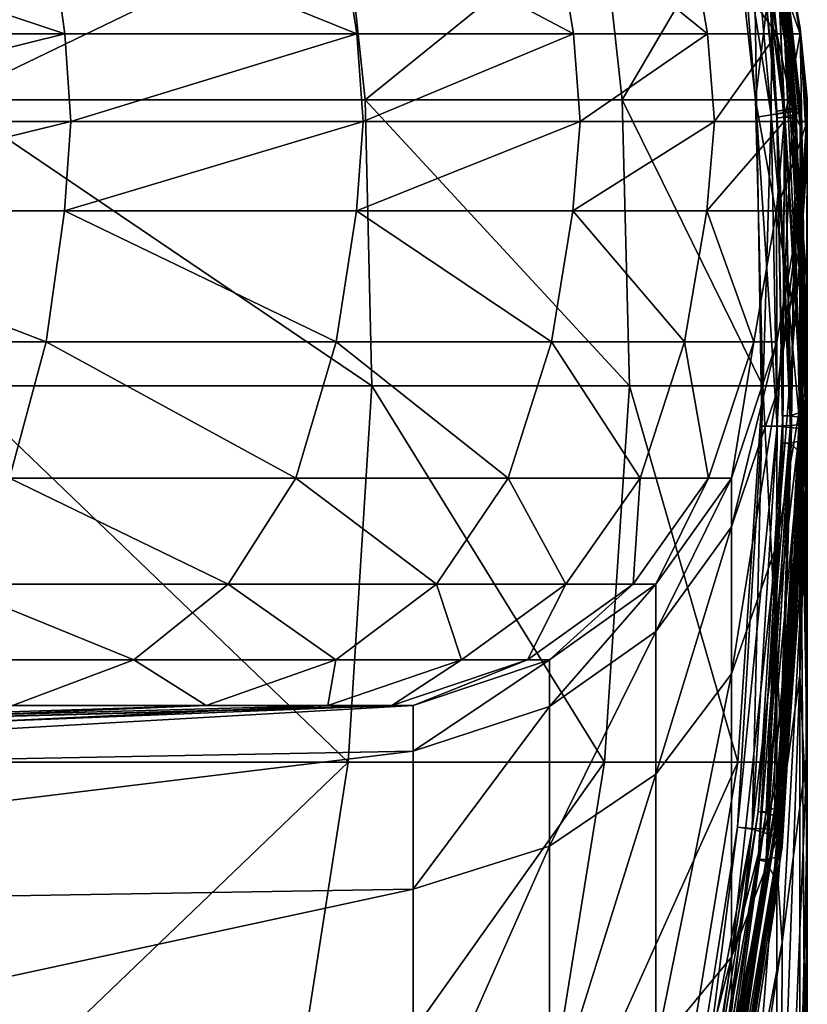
# Model space of a CAD drawing. Header units: millimetres. Extents: x 2387 to 13955, y -4964 to 364.
# Tile 108 of 256: x 4339 to 4352, y -3086 to -3070. Entities that reach past the tile are written whole.
import ezdxf

# ---------------------------------------------------------------- set-up
doc = ezdxf.new("R2010")
doc.units = ezdxf.units.MM
doc.header["$MEASUREMENT"] = 0
doc.layers.add('Predefinito', color=7, linetype='Continuous', true_color=0x000000)

# ---------------------------------------------------------------- blocks, each defined once
blk = doc.blocks.new('Blocco 19')
at = {"layer": 'Predefinito'}
for points in [[(890.3, -794.835, 20.717), (896.19, -794.835, 27.592), (896.477, -796.899, 27.382)], [(896.477, -796.899, 27.382), (890.551, -796.899, 20.465), (890.3, -794.835, 20.717)], [(901.09, -794.836, 1150.909), (894.258, -794.836, 1167.223), (894.575, -797.99, 1167.386)], [(894.575, -797.99, 1167.386), (901.427, -797.99, 1151.024), (901.09, -794.836, 1150.909)], [(896.19, -794.835, 27.592), (900.971, -794.835, 35.329), (901.288, -796.899, 35.167)], [(901.288, -796.899, 35.167), (896.477, -796.899, 27.382), (896.19, -794.835, 27.592)], [(900.971, -794.835, 35.329), (904.522, -794.835, 43.811), (904.86, -796.899, 43.696)], [(904.86, -796.899, 43.696), (901.288, -796.899, 35.167), (900.971, -794.835, 35.329)], [(905.317, -794.836, 1133.399), (901.09, -794.836, 1150.909), (901.427, -797.99, 1151.024)], [(901.427, -797.99, 1151.024), (905.666, -797.99, 1133.47), (905.317, -794.836, 1133.399)], [(904.522, -794.835, 43.811), (906.72, -794.835, 52.918), (907.069, -796.899, 52.847)], [(907.069, -796.899, 52.847), (904.86, -796.899, 43.696), (904.522, -794.835, 43.811)], [(907.511, -794.836, 1099.481), (905.317, -794.836, 1133.399), (905.666, -797.99, 1133.47)], [(905.666, -797.99, 1133.47), (907.865, -797.99, 1099.516), (907.511, -794.836, 1099.481)], [(906.72, -794.835, 52.918), (907.862, -794.835, 100.366), (908.216, -796.899, 100.33)], [(908.216, -796.899, 100.33), (907.069, -796.899, 52.847), (906.72, -794.835, 52.918)], [(908.242, -794.836, 1033.94), (907.511, -794.836, 1099.481), (907.865, -797.99, 1099.516)], [(908.14, -794.89, 829.928), (907.835, -795.053, 830.445), (908.123, -798.236, 830.455)], [(907.835, -795.053, 830.545), (908.14, -794.89, 831.063), (908.479, -798.17, 831.073)], [(907.862, -794.835, 100.366), (908.242, -794.835, 223.869), (908.598, -796.899, 223.855)], [(908.598, -796.899, 223.855), (908.216, -796.899, 100.33), (907.862, -794.835, 100.366)], [(907.865, -797.99, 1099.516), (908.598, -797.99, 1033.954), (908.242, -794.836, 1033.94)], [(908.187, -794.865, 823.809), (908.023, -794.952, 826.166), (908.343, -798.272, 826.181)], [(908.023, -794.953, 834.825), (908.187, -794.865, 837.092), (908.534, -798.107, 837.099)], [(908.023, -794.952, 826.425), (908.187, -794.865, 827.002), (908.534, -798.225, 827.017)], [(908.187, -794.865, 833.989), (908.023, -794.953, 834.566), (908.343, -798.157, 834.573)], [(908.123, -798.236, 830.455), (908.479, -798.185, 829.938), (908.14, -794.89, 829.928)], [(908.242, -794.835, 828.475), (908.14, -794.89, 829.928), (908.479, -798.185, 829.938)], [(908.14, -794.89, 831.063), (908.242, -794.836, 832.516), (908.598, -798.135, 832.525)], [(908.598, -798.135, 832.525), (908.479, -798.17, 831.073), (908.14, -794.89, 831.063)], [(908.242, -794.835, 816.997), (908.187, -794.865, 823.809), (908.534, -798.288, 823.827)], [(908.187, -794.865, 827.002), (908.242, -794.835, 828.475), (908.598, -798.19, 828.488)], [(908.534, -798.107, 837.099), (908.187, -794.865, 837.092), (908.242, -794.836, 843.633)], [(908.242, -794.836, 832.516), (908.187, -794.865, 833.989), (908.534, -798.131, 833.997)], [(908.598, -798.19, 828.488), (908.534, -798.225, 827.017), (908.187, -794.865, 827.002)], [(908.343, -798.272, 826.181), (908.534, -798.288, 823.827), (908.187, -794.865, 823.809)], [(908.343, -798.157, 834.573), (908.534, -798.131, 833.997), (908.187, -794.865, 833.989)], [(908.242, -794.835, 223.869), (908.242, -794.835, 357.275), (908.598, -796.875, 356.251)], [(908.598, -796.875, 356.251), (908.598, -796.899, 223.855), (908.242, -794.835, 223.869)], [(908.242, -794.835, 645.711), (908.242, -794.835, 769.656), (908.598, -799.497, 769.815)], [(908.598, -799.497, 769.815), (908.598, -802.375, 646.244), (908.242, -794.835, 645.711)], [(908.242, -794.835, 511.767), (908.242, -794.835, 645.711), (908.598, -802.375, 646.244)], [(908.598, -802.375, 646.244), (908.701, -802.806, 482.66), (908.242, -794.835, 511.767)], [(908.534, -798.288, 823.827), (908.598, -798.415, 817.024), (908.242, -794.835, 816.997)], [(908.242, -794.835, 769.656), (908.242, -794.835, 816.997), (908.598, -798.415, 817.024)], [(908.598, -798.415, 817.024), (908.598, -799.497, 769.815), (908.242, -794.835, 769.656)], [(908.598, -796.804, 430.349), (908.242, -794.835, 434.431), (908.242, -794.835, 511.767)], [(908.242, -794.835, 511.767), (908.701, -802.806, 482.66), (908.598, -796.804, 430.349)], [(908.242, -794.835, 434.431), (908.598, -796.804, 430.349), (908.598, -796.875, 356.251)], [(908.598, -796.875, 356.251), (908.242, -794.835, 357.275), (908.242, -794.835, 434.431)], [(908.479, -798.185, 829.938), (908.598, -798.19, 828.488), (908.242, -794.835, 828.475)], [(908.242, -794.836, 960.391), (908.242, -794.836, 1033.94), (908.598, -797.99, 1033.954)], [(908.598, -797.99, 1033.954), (908.598, -797.99, 960.395), (908.242, -794.836, 960.391)], [(908.598, -798.051, 843.637), (908.242, -794.836, 843.633), (908.242, -794.836, 862.677)], [(908.242, -794.836, 862.677), (908.598, -798.005, 862.678), (908.598, -798.051, 843.637)], [(908.242, -794.836, 843.633), (908.598, -798.051, 843.637), (908.534, -798.107, 837.099)], [(908.598, -797.99, 902.45), (908.242, -794.836, 902.45), (908.242, -794.836, 960.391)], [(908.242, -794.836, 960.391), (908.598, -797.99, 960.395), (908.598, -797.99, 902.45)], [(908.242, -794.836, 902.45), (908.598, -797.99, 902.45), (908.598, -798.005, 862.678)], [(908.598, -798.005, 862.678), (908.242, -794.836, 862.677), (908.242, -794.836, 902.45)], [(908.534, -798.131, 833.997), (908.598, -798.135, 832.525), (908.242, -794.836, 832.516)], [(907.835, -795.053, 830.445), (907.631, -795.162, 830.495), (907.886, -798.275, 830.505)], [(907.631, -795.162, 830.495), (907.835, -795.053, 830.545), (908.123, -798.235, 830.555)], [(907.886, -798.275, 830.505), (908.123, -798.236, 830.455), (907.835, -795.053, 830.445)], [(908.479, -798.17, 831.073), (908.123, -798.235, 830.555), (907.835, -795.053, 830.545)], [(908.023, -794.952, 826.166), (907.914, -795.011, 826.295), (908.215, -798.291, 826.31)], [(907.914, -795.011, 826.295), (908.023, -794.952, 826.425), (908.343, -798.267, 826.44)], [(907.914, -795.011, 834.695), (908.023, -794.953, 834.825), (908.343, -798.155, 834.833)], [(908.023, -794.953, 834.566), (907.914, -795.011, 834.695), (908.215, -798.177, 834.703)], [(908.343, -798.155, 834.833), (908.215, -798.177, 834.703), (907.914, -795.011, 834.695)], [(908.343, -798.267, 826.44), (908.215, -798.291, 826.31), (907.914, -795.011, 826.295)], [(908.215, -798.291, 826.31), (908.343, -798.272, 826.181), (908.023, -794.952, 826.166)], [(908.534, -798.225, 827.017), (908.343, -798.267, 826.44), (908.023, -794.952, 826.425)], [(908.534, -798.107, 837.099), (908.343, -798.155, 834.833), (908.023, -794.953, 834.825)], [(908.215, -798.177, 834.703), (908.343, -798.157, 834.573), (908.023, -794.953, 834.566)], [(908.123, -798.235, 830.555), (907.886, -798.275, 830.505), (907.631, -795.162, 830.495)], [(908.598, -796.875, 356.251), (908.598, -796.804, 430.349), (908.717, -797.965, 418.092)], [(908.717, -798.923, 428.523), (908.717, -797.965, 418.092), (908.598, -796.804, 430.349)], [(908.598, -796.804, 430.349), (908.701, -802.806, 482.66), (908.717, -798.923, 428.523)], [(908.717, -798.344, 223.85), (908.598, -796.899, 223.855), (908.598, -796.875, 356.251)], [(908.598, -796.875, 356.251), (908.717, -798.249, 353.185), (908.717, -798.344, 223.85)], [(908.717, -797.965, 418.092), (908.717, -798.249, 353.185), (908.598, -796.875, 356.251)], [(890.635, -798.344, 20.382), (890.551, -796.899, 20.465), (896.477, -796.899, 27.382)], [(896.477, -796.899, 27.382), (896.573, -798.344, 27.312), (890.635, -798.344, 20.382)], [(896.573, -798.344, 27.312), (896.477, -796.899, 27.382), (901.288, -796.899, 35.167)], [(901.288, -796.899, 35.167), (901.393, -798.344, 35.112), (896.573, -798.344, 27.312)], [(901.393, -798.344, 35.112), (901.288, -796.899, 35.167), (904.86, -796.899, 43.696)], [(904.86, -796.899, 43.696), (904.972, -798.344, 43.657), (901.393, -798.344, 35.112)], [(904.972, -798.344, 43.657), (904.86, -796.899, 43.696), (907.069, -796.899, 52.847)], [(907.069, -796.899, 52.847), (907.186, -798.344, 52.823), (904.972, -798.344, 43.657)], [(907.186, -798.344, 52.823), (907.069, -796.899, 52.847), (908.216, -796.899, 100.33)], [(908.216, -796.899, 100.33), (908.334, -798.344, 100.318), (907.186, -798.344, 52.823)], [(908.334, -798.344, 100.318), (908.216, -796.899, 100.33), (908.598, -796.899, 223.855)], [(908.598, -796.899, 223.855), (908.717, -798.344, 223.85), (908.334, -798.344, 100.318)], [(894.575, -797.99, 1167.386), (894.68, -802.709, 1167.44), (901.54, -802.709, 1151.062)], [(901.54, -802.709, 1151.062), (901.427, -797.99, 1151.024), (894.575, -797.99, 1167.386)], [(905.783, -802.709, 1133.494), (905.666, -797.99, 1133.47), (901.427, -797.99, 1151.024)], [(901.427, -797.99, 1151.024), (901.54, -802.709, 1151.062), (905.783, -802.709, 1133.494)], [(905.666, -797.99, 1133.47), (905.783, -802.709, 1133.494), (907.983, -802.709, 1099.528)], [(907.983, -802.709, 1099.528), (907.865, -797.99, 1099.516), (905.666, -797.99, 1133.47)], [(908.717, -802.709, 1033.959), (908.598, -797.99, 1033.954), (907.865, -797.99, 1099.516)], [(907.865, -797.99, 1099.516), (907.983, -802.709, 1099.528), (908.717, -802.709, 1033.959)], [(908.598, -797.99, 1033.954), (908.717, -802.709, 1033.959), (908.717, -802.709, 960.396)], [(908.717, -802.709, 960.396), (908.598, -797.99, 960.395), (908.598, -797.99, 1033.954)], [(908.717, -802.709, 902.45), (908.598, -797.99, 902.45), (908.598, -797.99, 960.395)], [(908.598, -797.99, 960.395), (908.717, -802.709, 960.396), (908.717, -802.709, 902.45)], [(908.598, -797.99, 902.45), (908.717, -802.709, 902.45), (908.717, -802.769, 862.679)], [(908.717, -802.769, 862.679), (908.598, -798.005, 862.678), (908.598, -797.99, 902.45)], [(908.717, -802.95, 843.643), (908.598, -798.051, 843.637), (908.598, -798.005, 862.678)], [(908.598, -798.005, 862.678), (908.717, -802.769, 862.679), (908.717, -802.95, 843.643)], [(908.717, -797.965, 418.092), (908.717, -798.923, 428.523), (908.637, -800.065, 368.053)], [(908.637, -800.065, 368.053), (908.717, -798.249, 353.185), (908.717, -797.965, 418.092)], [(908.123, -798.235, 830.555), (908.479, -798.17, 831.073), (908.592, -803.349, 831.089)], [(908.479, -798.185, 829.938), (908.123, -798.236, 830.455), (908.219, -803.375, 830.471)], [(908.215, -798.177, 834.703), (908.343, -798.155, 834.833), (908.45, -803.196, 834.843)], [(908.343, -798.157, 834.573), (908.215, -798.177, 834.703), (908.316, -803.2, 834.713)], [(908.45, -803.196, 834.843), (908.316, -803.2, 834.713), (908.215, -798.177, 834.703)], [(908.219, -803.375, 830.471), (908.592, -803.41, 829.958), (908.479, -798.185, 829.938)], [(908.316, -803.2, 834.713), (908.45, -803.205, 834.584), (908.343, -798.157, 834.573)], [(908.343, -798.155, 834.833), (908.534, -798.107, 837.099), (908.65, -803.133, 837.108)], [(908.534, -798.131, 833.997), (908.343, -798.157, 834.573), (908.45, -803.205, 834.584)], [(908.65, -803.133, 837.108), (908.45, -803.196, 834.843), (908.343, -798.155, 834.833)], [(908.45, -803.205, 834.584), (908.65, -803.229, 834.009), (908.534, -798.131, 833.997)], [(908.479, -798.17, 831.073), (908.598, -798.135, 832.525), (908.717, -803.289, 832.54)], [(908.717, -803.289, 832.54), (908.592, -803.349, 831.089), (908.479, -798.17, 831.073)], [(908.598, -798.19, 828.488), (908.479, -798.185, 829.938), (908.592, -803.41, 829.958)], [(908.65, -803.133, 837.108), (908.534, -798.107, 837.099), (908.598, -798.051, 843.637)], [(908.598, -798.135, 832.525), (908.534, -798.131, 833.997), (908.65, -803.229, 834.009)], [(908.598, -798.051, 843.637), (908.717, -802.95, 843.643), (908.65, -803.133, 837.108)], [(908.65, -803.229, 834.009), (908.717, -803.289, 832.54), (908.598, -798.135, 832.525)], [(890.547, -799.82, 20.47), (890.635, -798.344, 20.382), (896.573, -798.344, 27.312)], [(896.573, -798.344, 27.312), (896.472, -799.82, 27.386), (890.547, -799.82, 20.47)], [(901.393, -798.344, 35.112), (901.282, -799.82, 35.169), (896.472, -799.82, 27.386)], [(896.472, -799.82, 27.386), (896.573, -798.344, 27.312), (901.393, -798.344, 35.112)], [(901.282, -799.82, 35.169), (901.393, -798.344, 35.112), (904.972, -798.344, 43.657)], [(904.972, -798.344, 43.657), (904.854, -799.82, 43.698), (901.282, -799.82, 35.169)], [(907.186, -798.344, 52.823), (907.063, -799.82, 52.848), (904.854, -799.82, 43.698)], [(904.854, -799.82, 43.698), (904.972, -798.344, 43.657), (907.186, -798.344, 52.823)], [(907.063, -799.82, 52.848), (907.186, -798.344, 52.823), (908.334, -798.344, 100.318)], [(908.334, -798.344, 100.318), (908.21, -799.82, 100.331), (907.063, -799.82, 52.848)], [(907.886, -798.275, 830.505), (908.123, -798.235, 830.555), (908.219, -803.37, 830.571)], [(908.123, -798.236, 830.455), (907.886, -798.275, 830.505), (907.97, -803.372, 830.52)], [(908.219, -803.37, 830.571), (907.97, -803.372, 830.52), (907.886, -798.275, 830.505)], [(907.97, -803.372, 830.52), (908.219, -803.375, 830.471), (908.123, -798.236, 830.455)], [(908.592, -803.349, 831.089), (908.219, -803.37, 830.571), (908.123, -798.235, 830.555)], [(908.717, -798.344, 223.85), (908.592, -799.82, 223.855), (908.21, -799.82, 100.331)], [(908.21, -799.82, 100.331), (908.334, -798.344, 100.318), (908.717, -798.344, 223.85)], [(908.215, -798.291, 826.31), (908.343, -798.267, 826.44), (908.45, -803.646, 826.472)], [(908.343, -798.272, 826.181), (908.215, -798.291, 826.31), (908.316, -803.655, 826.342)], [(908.45, -803.646, 826.472), (908.316, -803.655, 826.342), (908.215, -798.291, 826.31)], [(908.316, -803.655, 826.342), (908.45, -803.665, 826.214), (908.343, -798.272, 826.181)], [(908.343, -798.267, 826.44), (908.534, -798.225, 827.017), (908.65, -803.607, 827.049)], [(908.65, -803.607, 827.049), (908.45, -803.646, 826.472), (908.343, -798.267, 826.44)], [(908.534, -798.288, 823.827), (908.343, -798.272, 826.181), (908.45, -803.665, 826.214)], [(908.45, -803.665, 826.214), (908.65, -803.856, 823.865), (908.534, -798.288, 823.827)], [(908.534, -798.225, 827.017), (908.598, -798.19, 828.488), (908.717, -803.508, 828.514)], [(908.717, -803.508, 828.514), (908.65, -803.607, 827.049), (908.534, -798.225, 827.017)], [(908.598, -798.415, 817.024), (908.534, -798.288, 823.827), (908.65, -803.856, 823.865)], [(908.592, -803.41, 829.958), (908.717, -803.508, 828.514), (908.598, -798.19, 828.488)], [(908.592, -799.82, 223.855), (908.717, -798.344, 223.85), (908.717, -798.249, 353.185)], [(908.717, -798.249, 353.185), (908.637, -800.065, 368.053), (908.592, -799.82, 223.855)], [(908.598, -799.497, 769.815), (908.598, -798.415, 817.024), (908.717, -804.409, 817.073)], [(908.65, -803.856, 823.865), (908.717, -804.409, 817.073), (908.598, -798.415, 817.024)], [(908.637, -800.065, 368.053), (908.717, -798.923, 428.523), (908.717, -801.038, 427.128)], [(908.717, -798.923, 428.523), (908.701, -802.806, 482.66), (908.717, -803.66, 441.473)], [(908.717, -803.66, 441.473), (908.717, -801.038, 427.128), (908.717, -798.923, 428.523)], [(908.598, -802.375, 646.244), (908.598, -799.497, 769.815), (908.717, -808.735, 770.251)], [(908.717, -804.409, 817.073), (908.717, -808.735, 770.251), (908.598, -799.497, 769.815)], [(896.169, -801.979, 27.607), (890.282, -801.979, 20.735), (890.547, -799.82, 20.47)], [(890.547, -799.82, 20.47), (896.472, -799.82, 27.386), (896.169, -801.979, 27.607)], [(900.949, -801.979, 35.341), (896.169, -801.979, 27.607), (896.472, -799.82, 27.386)], [(896.472, -799.82, 27.386), (901.282, -799.82, 35.169), (900.949, -801.979, 35.341)], [(904.498, -801.979, 43.819), (900.949, -801.979, 35.341), (901.282, -799.82, 35.169)], [(901.282, -799.82, 35.169), (904.854, -799.82, 43.698), (904.498, -801.979, 43.819)], [(906.695, -801.979, 52.923), (904.498, -801.979, 43.819), (904.854, -799.82, 43.698)], [(904.854, -799.82, 43.698), (907.063, -799.82, 52.848), (906.695, -801.979, 52.923)], [(907.836, -801.979, 100.368), (906.695, -801.979, 52.923), (907.063, -799.82, 52.848)], [(907.063, -799.82, 52.848), (908.21, -799.82, 100.331), (907.836, -801.979, 100.368)], [(908.217, -801.979, 223.87), (907.836, -801.979, 100.368), (908.21, -799.82, 100.331)], [(908.21, -799.82, 100.331), (908.592, -799.82, 223.855), (908.217, -801.979, 223.87)], [(908.217, -802.815, 348.244), (908.217, -801.979, 223.87), (908.592, -799.82, 223.855)], [(908.592, -799.82, 223.855), (908.637, -800.065, 368.053), (908.217, -802.815, 348.244)], [(908.217, -805.323, 398.307), (908.217, -802.815, 348.244), (908.637, -800.065, 368.053)], [(908.637, -800.065, 368.053), (908.592, -803.066, 405.836), (908.217, -805.323, 398.307)], [(908.717, -801.038, 427.128), (908.592, -803.066, 405.836), (908.637, -800.065, 368.053)], [(908.717, -801.038, 427.128), (908.717, -803.66, 441.473), (908.592, -807.482, 418.756)], [(908.592, -807.482, 418.756), (908.592, -803.066, 405.836), (908.717, -801.038, 427.128)], [(890.282, -801.979, 20.735), (896.169, -801.979, 27.607), (895.564, -804.229, 28.05)], [(900.282, -804.229, 35.684), (895.564, -804.229, 28.05), (896.169, -801.979, 27.607)], [(896.169, -801.979, 27.607), (900.949, -801.979, 35.341), (900.282, -804.229, 35.684)], [(903.787, -804.229, 44.061), (900.282, -804.229, 35.684), (900.949, -801.979, 35.341)], [(900.949, -801.979, 35.341), (904.498, -801.979, 43.819), (903.787, -804.229, 44.061)], [(905.96, -804.229, 53.072), (903.787, -804.229, 44.061), (904.498, -801.979, 43.819)], [(904.498, -801.979, 43.819), (906.695, -801.979, 52.923), (905.96, -804.229, 53.072)], [(907.09, -804.229, 100.443), (905.96, -804.229, 53.072), (906.695, -801.979, 52.923)], [(906.695, -801.979, 52.923), (907.836, -801.979, 100.368), (907.09, -804.229, 100.443)], [(907.467, -804.229, 223.9), (907.09, -804.229, 100.443), (907.836, -801.979, 100.368)], [(908.217, -801.979, 223.87), (908.217, -802.815, 348.244), (907.467, -805.036, 348.106)], [(907.467, -805.036, 348.106), (907.467, -804.229, 223.9), (908.217, -801.979, 223.87)], [(907.836, -801.979, 100.368), (908.217, -801.979, 223.87), (907.467, -804.229, 223.9)], [(908.701, -802.806, 482.66), (908.598, -802.375, 646.244), (908.717, -820.249, 647.811)], [(908.717, -808.735, 770.251), (908.717, -820.249, 647.811), (908.598, -802.375, 646.244)], [(894.68, -802.709, 1167.44), (894.31, -808.917, 1167.249), (901.145, -808.917, 1150.927)], [(901.145, -808.917, 1150.927), (901.54, -802.709, 1151.062), (894.68, -802.709, 1167.44)], [(901.54, -802.709, 1151.062), (901.145, -808.917, 1150.927), (905.374, -808.917, 1133.411)], [(905.374, -808.917, 1133.411), (905.783, -802.709, 1133.494), (901.54, -802.709, 1151.062)], [(905.783, -802.709, 1133.494), (905.374, -808.917, 1133.411), (907.569, -808.917, 1099.487)], [(907.569, -808.917, 1099.487), (907.983, -802.709, 1099.528), (905.783, -802.709, 1133.494)], [(907.983, -802.709, 1099.528), (907.569, -808.917, 1099.487), (908.3, -808.917, 1033.942)], [(908.3, -808.917, 1033.942), (908.717, -802.709, 1033.959), (907.983, -802.709, 1099.528)], [(908.717, -802.709, 1033.959), (908.3, -808.917, 1033.942), (908.3, -808.917, 960.392)], [(908.3, -808.917, 960.392), (908.717, -802.709, 960.396), (908.717, -802.709, 1033.959)], [(908.3, -808.917, 902.45), (908.717, -802.709, 902.45), (908.717, -802.709, 960.396)], [(908.717, -802.709, 960.396), (908.3, -808.917, 960.392), (908.3, -808.917, 902.45)], [(908.717, -802.709, 902.45), (908.3, -808.917, 902.45), (908.3, -809.023, 862.681)], [(908.3, -809.023, 862.681), (908.717, -802.769, 862.679), (908.717, -802.709, 902.45)], [(908.217, -802.815, 348.244), (908.217, -805.323, 398.307), (907.467, -807.457, 397.725)], [(907.467, -807.457, 397.725), (907.467, -805.036, 348.106), (908.217, -802.815, 348.244)], [(908.3, -809.34, 843.65), (908.717, -802.95, 843.643), (908.717, -802.769, 862.679)], [(908.717, -802.769, 862.679), (908.3, -809.023, 862.681), (908.3, -809.34, 843.65)], [(908.717, -820.249, 647.811), (908.717, -835.028, 526.268), (908.701, -802.806, 482.66)], [(908.717, -803.66, 441.473), (908.701, -802.806, 482.66), (908.717, -814.668, 452.579)], [(908.717, -814.668, 452.579), (908.701, -802.806, 482.66), (908.717, -829.288, 457.491)], [(908.717, -829.288, 457.491), (908.701, -802.806, 482.66), (908.717, -842.288, 460.529)], [(908.717, -842.288, 460.529), (908.701, -802.806, 482.66), (908.717, -844.405, 465.769)], [(908.717, -844.405, 465.769), (908.701, -802.806, 482.66), (908.717, -843.467, 476.406)], [(908.717, -843.467, 476.406), (908.701, -802.806, 482.66), (908.717, -835.028, 526.268)], [(908.717, -802.95, 843.643), (908.3, -809.34, 843.65), (908.234, -809.651, 837.121)], [(908.234, -809.651, 837.121), (908.65, -803.133, 837.108), (908.717, -802.95, 843.643)], [(908.037, -809.738, 834.857), (907.905, -809.729, 834.726), (908.316, -803.2, 834.713)], [(908.45, -803.205, 834.584), (908.316, -803.2, 834.713), (907.905, -809.729, 834.726)], [(907.905, -809.729, 834.726), (908.037, -809.753, 834.598), (908.45, -803.205, 834.584)], [(908.234, -809.651, 837.121), (908.037, -809.738, 834.857), (908.45, -803.196, 834.843)], [(908.316, -803.2, 834.713), (908.45, -803.196, 834.843), (908.037, -809.738, 834.857)], [(908.65, -803.229, 834.009), (908.45, -803.205, 834.584), (908.037, -809.753, 834.598)], [(908.217, -810.193, 410.35), (908.217, -805.323, 398.307), (908.592, -803.066, 405.836)], [(908.592, -803.066, 405.836), (908.592, -807.482, 418.756), (908.217, -810.193, 410.35)], [(908.45, -803.196, 834.843), (908.65, -803.133, 837.108), (908.234, -809.651, 837.121)], [(907.81, -810.014, 830.589), (907.564, -809.988, 830.535), (907.97, -803.372, 830.52)], [(908.219, -803.375, 830.471), (907.97, -803.372, 830.52), (907.564, -809.988, 830.535)], [(907.564, -809.988, 830.535), (907.81, -810.024, 830.489), (908.219, -803.375, 830.471)], [(908.177, -810.022, 831.109), (907.81, -810.014, 830.589), (908.219, -803.37, 830.571)], [(907.97, -803.372, 830.52), (908.219, -803.37, 830.571), (907.81, -810.014, 830.589)], [(908.592, -803.41, 829.958), (908.219, -803.375, 830.471), (907.81, -810.024, 830.489)], [(908.037, -809.753, 834.598), (908.234, -809.819, 834.024), (908.65, -803.229, 834.009)], [(908.3, -809.933, 832.558), (908.177, -810.022, 831.109), (908.592, -803.349, 831.089)], [(908.219, -803.37, 830.571), (908.592, -803.349, 831.089), (908.177, -810.022, 831.109)], [(908.717, -803.289, 832.54), (908.65, -803.229, 834.009), (908.234, -809.819, 834.024)], [(908.234, -809.819, 834.024), (908.3, -809.933, 832.558), (908.717, -803.289, 832.54)], [(908.592, -803.349, 831.089), (908.717, -803.289, 832.54), (908.3, -809.933, 832.558)], [(907.81, -810.024, 830.489), (908.177, -810.13, 829.981), (908.592, -803.41, 829.958)], [(908.717, -803.508, 828.514), (908.592, -803.41, 829.958), (908.177, -810.13, 829.981)], [(908.177, -810.13, 829.981), (908.3, -810.316, 828.544), (908.717, -803.508, 828.514)], [(908.65, -803.607, 827.049), (908.717, -803.508, 828.514), (908.3, -810.316, 828.544)], [(908.45, -803.665, 826.214), (908.316, -803.655, 826.342), (907.905, -810.525, 826.375)], [(908.037, -810.525, 826.507), (907.905, -810.525, 826.375), (908.316, -803.655, 826.342)], [(907.905, -810.525, 826.375), (908.037, -810.559, 826.248), (908.45, -803.665, 826.214)], [(908.234, -810.481, 827.084), (908.037, -810.525, 826.507), (908.45, -803.646, 826.472)], [(908.316, -803.655, 826.342), (908.45, -803.646, 826.472), (908.037, -810.525, 826.507)], [(908.65, -803.856, 823.865), (908.45, -803.665, 826.214), (908.037, -810.559, 826.248)], [(908.3, -810.316, 828.544), (908.234, -810.481, 827.084), (908.65, -803.607, 827.049)], [(908.45, -803.646, 826.472), (908.65, -803.607, 827.049), (908.234, -810.481, 827.084)], [(908.592, -807.482, 418.756), (908.717, -803.66, 441.473), (908.717, -809.968, 442.779)], [(908.717, -814.668, 452.579), (908.717, -809.968, 442.779), (908.717, -803.66, 441.473)], [(908.037, -810.559, 826.248), (908.234, -810.918, 823.907), (908.65, -803.856, 823.865)], [(908.717, -804.409, 817.073), (908.65, -803.856, 823.865), (908.234, -810.918, 823.907)], [(899.17, -805.979, 36.256), (894.554, -805.979, 28.787), (895.564, -804.229, 28.05)], [(895.564, -804.229, 28.05), (900.282, -804.229, 35.684), (899.17, -805.979, 36.256)], [(902.601, -805.979, 44.464), (899.17, -805.979, 36.256), (900.282, -804.229, 35.684)], [(900.282, -804.229, 35.684), (903.787, -804.229, 44.061), (902.601, -805.979, 44.464)], [(904.734, -805.979, 53.321), (902.601, -805.979, 44.464), (903.787, -804.229, 44.061)], [(903.787, -804.229, 44.061), (905.96, -804.229, 53.072), (904.734, -805.979, 53.321)], [(905.846, -805.979, 100.568), (904.734, -805.979, 53.321), (905.96, -804.229, 53.072)], [(906.217, -805.979, 223.95), (905.846, -805.979, 100.568), (907.09, -804.229, 100.443)], [(905.96, -804.229, 53.072), (907.09, -804.229, 100.443), (905.846, -805.979, 100.568)], [(907.09, -804.229, 100.443), (907.467, -804.229, 223.9), (906.217, -805.979, 223.95)], [(906.217, -806.763, 348.006), (906.217, -805.979, 223.95), (907.467, -804.229, 223.9)], [(907.467, -804.229, 223.9), (907.467, -805.036, 348.106), (906.217, -806.763, 348.006)], [(908.234, -810.918, 823.907), (908.3, -811.893, 817.132), (908.717, -804.409, 817.073)], [(908.717, -808.735, 770.251), (908.717, -804.409, 817.073), (908.3, -811.893, 817.132)], [(906.217, -809.116, 397.272), (906.217, -806.763, 348.006), (907.467, -805.036, 348.106)], [(907.467, -805.036, 348.106), (907.467, -807.457, 397.725), (906.217, -809.116, 397.272)], [(908.217, -805.323, 398.307), (908.217, -810.193, 410.35), (907.467, -812.133, 409.224)], [(907.467, -812.133, 409.224), (907.467, -807.457, 397.725), (908.217, -805.323, 398.307)], [(897.614, -807.229, 37.057), (893.141, -807.229, 29.819), (894.554, -805.979, 28.787)], [(894.554, -805.979, 28.787), (899.17, -805.979, 36.256), (897.614, -807.229, 37.057)], [(900.942, -807.229, 45.029), (897.614, -807.229, 37.057), (899.17, -805.979, 36.256)], [(899.17, -805.979, 36.256), (902.601, -805.979, 44.464), (900.942, -807.229, 45.029)], [(903.017, -807.229, 53.669), (900.942, -807.229, 45.029), (902.601, -805.979, 44.464)], [(902.601, -805.979, 44.464), (904.734, -805.979, 53.321), (903.017, -807.229, 53.669)], [(904.104, -807.229, 100.743), (903.017, -807.229, 53.669), (904.734, -805.979, 53.321)], [(904.467, -807.229, 224.021), (904.104, -807.229, 100.743), (905.846, -805.979, 100.568)], [(904.734, -805.979, 53.321), (905.846, -805.979, 100.568), (904.104, -807.229, 100.743)], [(906.217, -805.979, 223.95), (906.217, -806.763, 348.006), (904.467, -807.997, 347.942)], [(904.467, -807.997, 347.942), (904.467, -807.229, 224.021), (906.217, -805.979, 223.95)], [(905.846, -805.979, 100.568), (906.217, -805.979, 223.95), (904.467, -807.229, 224.021)], [(906.217, -806.763, 348.006), (906.217, -809.116, 397.272), (904.467, -810.301, 396.949)], [(904.467, -810.301, 396.949), (904.467, -807.997, 347.942), (906.217, -806.763, 348.006)], [(893.141, -807.229, 29.819), (897.614, -807.229, 37.057), (895.613, -807.979, 38.086)], [(898.808, -807.979, 45.756), (895.613, -807.979, 38.086), (897.614, -807.229, 37.057)], [(897.614, -807.229, 37.057), (900.942, -807.229, 45.029), (898.808, -807.979, 45.756)], [(900.81, -807.979, 54.116), (898.808, -807.979, 45.756), (900.942, -807.229, 45.029)], [(900.942, -807.229, 45.029), (903.017, -807.229, 53.669), (900.81, -807.979, 54.116)], [(901.865, -807.979, 100.968), (900.81, -807.979, 54.116), (903.017, -807.229, 53.669)], [(902.217, -807.979, 224.111), (901.865, -807.979, 100.968), (904.104, -807.229, 100.743)], [(903.017, -807.229, 53.669), (904.104, -807.229, 100.743), (901.865, -807.979, 100.968)], [(904.104, -807.229, 100.743), (904.467, -807.229, 224.021), (902.217, -807.979, 224.111)], [(902.217, -808.737, 347.916), (902.217, -807.979, 224.111), (904.467, -807.229, 224.021)], [(904.467, -807.229, 224.021), (904.467, -807.997, 347.942), (902.217, -808.737, 347.916)], [(906.217, -813.642, 408.349), (906.217, -809.116, 397.272), (907.467, -807.457, 397.725)], [(907.467, -807.457, 397.725), (907.467, -812.133, 409.224), (906.217, -813.642, 408.349)], [(908.217, -818.116, 420.664), (908.217, -810.193, 410.35), (908.592, -807.482, 418.756)], [(908.592, -807.482, 418.756), (908.592, -815.195, 427.076), (908.217, -818.116, 420.664)], [(908.717, -809.968, 442.779), (908.592, -815.195, 427.076), (908.592, -807.482, 418.756)], [(902.217, -807.979, 224.111), (902.217, -808.737, 347.916), (882.526, -809.108, 340.635)], [(882.526, -809.108, 340.635), (888.238, -808.354, 195.082), (902.217, -807.979, 224.111)], [(894.99, -808.257, 118.812), (887.207, -808.354, 67.784), (900.81, -807.979, 54.116)], [(898.808, -807.979, 45.756), (900.81, -807.979, 54.116), (887.207, -808.354, 67.784)], [(887.207, -808.354, 67.784), (892.225, -808.257, 53.167), (898.808, -807.979, 45.756)], [(901.865, -807.979, 100.968), (902.217, -807.979, 224.111), (888.238, -808.354, 195.082)], [(888.238, -808.354, 195.082), (894.99, -808.257, 118.812), (901.865, -807.979, 100.968)], [(895.613, -807.979, 38.086), (898.808, -807.979, 45.756), (892.225, -808.257, 53.167)], [(900.81, -807.979, 54.116), (901.865, -807.979, 100.968), (894.99, -808.257, 118.812)], [(902.217, -811.013, 396.755), (902.217, -808.737, 347.916), (904.467, -807.997, 347.942)], [(904.467, -807.997, 347.942), (904.467, -810.301, 396.949), (902.217, -811.013, 396.755)], [(902.217, -808.737, 347.916), (902.217, -811.013, 396.755), (880.622, -811.368, 396.657)], [(880.622, -811.368, 396.657), (882.526, -809.108, 340.635), (902.217, -808.737, 347.916)], [(908.717, -820.249, 647.811), (908.717, -808.735, 770.251), (908.277, -819.506, 770.734)], [(908.3, -811.893, 817.132), (908.277, -819.506, 770.734), (908.717, -808.735, 770.251)], [(893.198, -816.542, 1166.678), (899.959, -816.542, 1150.524), (901.145, -808.917, 1150.927)], [(901.145, -808.917, 1150.927), (894.31, -808.917, 1167.249), (893.198, -816.542, 1166.678)], [(899.959, -816.542, 1150.524), (904.148, -816.542, 1133.162), (905.374, -808.917, 1133.411)], [(905.374, -808.917, 1133.411), (901.145, -808.917, 1150.927), (899.959, -816.542, 1150.524)], [(904.148, -816.542, 1133.162), (906.324, -816.542, 1099.362), (907.569, -808.917, 1099.487)], [(907.569, -808.917, 1099.487), (905.374, -808.917, 1133.411), (904.148, -816.542, 1133.162)], [(906.324, -816.542, 1099.362), (907.05, -816.542, 1033.892), (908.3, -808.917, 1033.942)], [(908.3, -808.917, 1033.942), (907.569, -808.917, 1099.487), (906.324, -816.542, 1099.362)], [(907.05, -816.542, 1033.892), (907.05, -816.542, 960.379), (908.3, -808.917, 960.392)], [(908.3, -808.917, 960.392), (908.3, -808.917, 1033.942), (907.05, -816.542, 1033.892)], [(907.05, -816.542, 902.45), (908.3, -808.917, 902.45), (908.3, -808.917, 960.392)], [(908.3, -808.917, 960.392), (907.05, -816.542, 960.379), (907.05, -816.542, 902.45)], [(908.3, -808.917, 902.45), (907.05, -816.542, 902.45), (907.05, -816.663, 862.683)], [(907.05, -816.663, 862.683), (908.3, -809.023, 862.681), (908.3, -808.917, 902.45)], [(908.3, -809.34, 843.65), (908.3, -809.023, 862.681), (907.05, -816.663, 862.683)], [(906.217, -809.116, 397.272), (906.217, -813.642, 408.349), (904.467, -814.719, 407.724)], [(904.467, -814.719, 407.724), (904.467, -810.301, 396.949), (906.217, -809.116, 397.272)], [(908.234, -809.651, 837.121), (908.3, -809.34, 843.65), (907.05, -817.026, 843.66)], [(907.05, -816.663, 862.683), (907.05, -817.026, 843.66), (908.3, -809.34, 843.65)], [(907.05, -817.026, 843.66), (906.987, -817.371, 837.137), (908.234, -809.651, 837.121)], [(908.037, -809.738, 834.857), (908.234, -809.651, 837.121), (906.987, -817.371, 837.137)], [(906.798, -817.44, 834.873), (906.672, -817.41, 834.741), (907.905, -809.729, 834.726)], [(908.037, -809.753, 834.598), (907.905, -809.729, 834.726), (906.672, -817.41, 834.741)], [(906.672, -817.41, 834.741), (906.798, -817.458, 834.614), (908.037, -809.753, 834.598)], [(907.905, -809.729, 834.726), (908.037, -809.738, 834.857), (906.798, -817.44, 834.873)], [(906.987, -817.371, 837.137), (906.798, -817.44, 834.873), (908.037, -809.738, 834.857)], [(908.234, -809.819, 834.024), (908.037, -809.753, 834.598), (906.798, -817.458, 834.614)], [(906.798, -817.458, 834.614), (906.987, -817.563, 834.044), (908.234, -809.819, 834.024)], [(908.3, -809.933, 832.558), (908.234, -809.819, 834.024), (906.987, -817.563, 834.044)], [(907.81, -810.024, 830.489), (907.564, -809.988, 830.535), (906.347, -817.656, 830.544)], [(906.581, -817.723, 830.602), (906.347, -817.656, 830.544), (907.564, -809.988, 830.535)], [(906.347, -817.656, 830.544), (906.581, -817.734, 830.502), (907.81, -810.024, 830.489)], [(907.564, -809.988, 830.535), (907.81, -810.014, 830.589), (906.581, -817.723, 830.602)], [(906.933, -817.787, 831.129), (906.581, -817.723, 830.602), (907.81, -810.014, 830.589)], [(908.177, -810.13, 829.981), (907.81, -810.024, 830.489), (906.581, -817.734, 830.502)], [(907.81, -810.014, 830.589), (908.177, -810.022, 831.109), (906.933, -817.787, 831.129)], [(907.05, -817.703, 832.579), (906.933, -817.787, 831.129), (908.177, -810.022, 831.109)], [(906.987, -817.563, 834.044), (907.05, -817.703, 832.579), (908.3, -809.933, 832.558)], [(908.177, -810.022, 831.109), (908.3, -809.933, 832.558), (907.05, -817.703, 832.579)], [(908.717, -809.968, 442.779), (908.717, -814.668, 452.579), (908.592, -824.263, 435.662)], [(908.592, -824.263, 435.662), (908.592, -815.195, 427.076), (908.717, -809.968, 442.779)], [(906.581, -817.734, 830.502), (906.933, -817.91, 830.002), (908.177, -810.13, 829.981)], [(908.3, -810.316, 828.544), (908.177, -810.13, 829.981), (906.933, -817.91, 830.002)], [(908.217, -810.193, 410.35), (908.217, -818.116, 420.664), (907.467, -819.707, 419.073)], [(907.467, -819.707, 419.073), (907.467, -812.133, 409.224), (908.217, -810.193, 410.35)], [(902.217, -815.366, 407.348), (902.217, -811.013, 396.755), (904.467, -810.301, 396.949)], [(904.467, -810.301, 396.949), (904.467, -814.719, 407.724), (902.217, -815.366, 407.348)], [(906.933, -817.91, 830.002), (907.05, -818.142, 828.569), (908.3, -810.316, 828.544)], [(908.234, -810.481, 827.084), (908.3, -810.316, 828.544), (907.05, -818.142, 828.569)], [(908.037, -810.559, 826.248), (907.905, -810.525, 826.375), (906.672, -818.322, 826.394)], [(906.798, -818.342, 826.529), (906.672, -818.322, 826.394), (907.905, -810.525, 826.375)], [(907.905, -810.525, 826.375), (908.037, -810.525, 826.507), (906.798, -818.342, 826.529)], [(906.987, -818.321, 827.109), (906.798, -818.342, 826.529), (908.037, -810.525, 826.507)], [(907.05, -818.142, 828.569), (906.987, -818.321, 827.109), (908.234, -810.481, 827.084)], [(908.037, -810.525, 826.507), (908.234, -810.481, 827.084), (906.987, -818.321, 827.109)], [(906.672, -818.322, 826.394), (906.798, -818.381, 826.27), (908.037, -810.559, 826.248)], [(908.234, -810.918, 823.907), (908.037, -810.559, 826.248), (906.798, -818.381, 826.27)], [(902.217, -811.013, 396.755), (902.217, -815.366, 407.348), (880.622, -815.689, 407.161)], [(880.622, -815.689, 407.161), (880.622, -811.368, 396.657), (902.217, -811.013, 396.755)], [(906.798, -818.381, 826.27), (906.987, -818.82, 823.94), (908.234, -810.918, 823.907)], [(908.3, -811.893, 817.132), (908.234, -810.918, 823.907), (906.987, -818.82, 823.94)], [(906.987, -818.82, 823.94), (907.05, -819.943, 817.186), (908.3, -811.893, 817.132)], [(908.277, -819.506, 770.734), (908.3, -811.893, 817.132), (907.05, -819.943, 817.186)], [(906.217, -820.944, 417.835), (906.217, -813.642, 408.349), (907.467, -812.133, 409.224)], [(907.467, -812.133, 409.224), (907.467, -819.707, 419.073), (906.217, -820.944, 417.835)]]:
    blk.add_3dface(points, dxfattribs=at)

msp = doc.modelspace()

# ---------------------------------------------------------------- block references
at = {"layer": 'Predefinito'}
msp.add_blockref('Blocco 19', (3443.04, -2273.477), dxfattribs=at)

doc.saveas('drawing.dxf')
